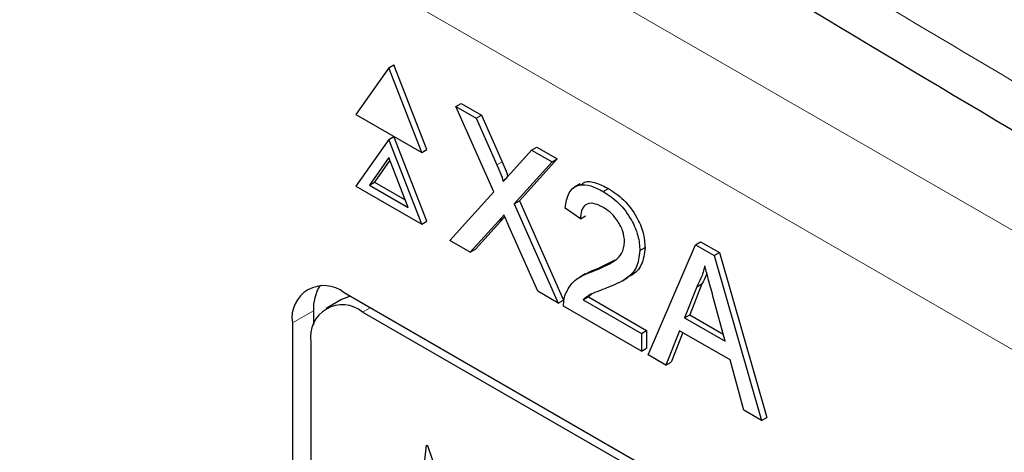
# Paper-space layout 'Blatt2' of a CAD drawing. Header units: millimetres. Extents: x 5 to 418, y 2 to 292.
# Tile 34 of 53: x 96.14 to 100.62, y 203.72 to 205.69. Entities that reach past the tile are written whole.
import ezdxf

# ---------------------------------------------------------------- set-up
doc = ezdxf.new("R2010")
doc.units = ezdxf.units.MM

psp = doc.layouts.new('Blatt2')

# ---------------------------------------------------------------- linework, layer by layer
at = {"color": 7, "linetype": 'Continuous', "lineweight": 18}
for p, q in [((96.3741, 207.2051), (111.2315, 198.6281)), ((110.9958, 198.2198), (96.1384, 206.7968)), ((98.3113, 205.0291), (98.3349, 205.0427)), ((98.3184, 204.7729), (98.3419, 204.7865)), ((97.6998, 204.3595), (97.7335, 204.379)), ((97.4759, 204.3644), (97.38, 204.3109))]:
    psp.add_line(p, q, dxfattribs=at)
at = {"color": 7, "linetype": 'Continuous', "lineweight": 25}
for p, q in [((97.819, 205.4718), (97.6693, 205.2588)), ((97.819, 205.4718), (97.8426, 205.4854)), ((97.9687, 205.086), (97.819, 205.4718)), ((97.9923, 205.0996), (97.8426, 205.4854)), ((98.1246, 205.2954), (98.1482, 205.309)), ((98.2972, 204.9066), (98.1246, 205.2954)), ((98.1246, 205.2954), (98.2167, 205.2422)), ((98.1482, 205.309), (98.2403, 205.2558)), ((97.6693, 205.2588), (97.9687, 205.086)), ((98.2167, 205.2422), (98.2403, 205.2558)), ((98.2167, 205.2422), (98.3113, 205.0291)), ((98.2403, 205.2558), (98.3349, 205.0427)), ((97.819, 205.1452), (97.6693, 204.9322)), ((97.819, 205.1452), (97.8426, 205.1588)), ((97.9687, 204.7594), (97.819, 205.1452)), ((97.9923, 204.773), (97.8426, 205.1588)), ((97.9687, 205.086), (97.9923, 205.0996)), ((98.3748, 204.9923), (98.4691, 205.0965)), ((98.4691, 205.0965), (98.4927, 205.1101)), ((98.4691, 205.0965), (98.5625, 205.0426)), ((98.4927, 205.1101), (98.5861, 205.0562)), ((97.819, 205.0635), (97.7305, 204.9377)), ((97.824, 205.0507), (97.7541, 204.9513)), ((97.9075, 204.8355), (97.819, 205.0635)), ((98.5861, 205.0562), (98.4135, 204.8656)), ((98.5625, 205.0426), (98.5861, 205.0562)), ((98.5625, 205.0426), (98.3899, 204.852)), ((97.6693, 204.9322), (97.9687, 204.7594)), ((97.7305, 204.9377), (97.7541, 204.9513)), ((97.7305, 204.9377), (97.9075, 204.8355)), ((97.7541, 204.9513), (97.8938, 204.8706)), ((98.6905, 204.9431), (98.664, 204.9278)), ((98.7955, 204.908), (98.8191, 204.9216)), ((98.0968, 204.6854), (98.2972, 204.9066)), ((98.3899, 204.852), (98.4135, 204.8656)), ((98.4135, 204.8656), (98.6139, 204.4141)), ((98.3899, 204.852), (98.5903, 204.4005)), ((98.6913, 204.7836), (98.6218, 204.8318)), ((98.3419, 204.7865), (98.2137, 204.6451)), ((98.3476, 204.7929), (98.3419, 204.7865)), ((98.6913, 204.7836), (98.7149, 204.7972)), ((97.9687, 204.7594), (97.9923, 204.773)), ((98.3184, 204.7729), (98.1901, 204.6315)), ((98.4981, 204.4537), (98.3661, 204.7511)), ((98.1901, 204.6315), (98.0968, 204.6854)), ((98.1901, 204.6315), (98.2137, 204.6451)), ((98.9623, 204.6389), (98.9859, 204.6525)), ((98.9994, 204.1644), (99.2146, 204.6661)), ((99.2146, 204.6661), (99.2382, 204.6797)), ((99.2146, 204.6661), (99.3008, 204.6163)), ((99.2382, 204.6797), (99.3244, 204.6299)), ((98.7707, 204.5577), (98.8489, 204.5967)), ((99.3008, 204.6163), (99.3244, 204.6299)), ((99.3008, 204.6163), (99.5161, 203.8661)), ((99.3244, 204.6299), (99.5397, 203.8797)), ((98.7471, 204.5441), (98.7707, 204.5577)), ((98.713, 204.5326), (98.6865, 204.5173)), ((98.8828, 204.5021), (98.9093, 204.5174)), ((99.2207, 204.4748), (99.1652, 204.3335)), ((99.2443, 204.4884), (99.1888, 204.3471)), ((99.2207, 204.4748), (99.2443, 204.4884)), ((109.5186, 197.5756), (97.6157, 204.447)), ((98.5903, 204.4005), (98.4981, 204.4537)), ((98.7041, 204.4151), (98.7277, 204.4287)), ((98.7431, 204.4416), (98.7277, 204.4287)), ((98.7277, 204.4287), (98.9929, 204.2756)), ((99.3503, 204.2267), (99.2976, 204.4216)), ((97.6039, 204.4169), (97.5332, 204.376)), ((98.5903, 204.4005), (98.6139, 204.4141)), ((98.9693, 204.1817), (98.6148, 204.3863)), ((98.7041, 204.4151), (98.9693, 204.262)), ((97.4759, 204.3644), (97.4759, 204.3016)), ((109.4849, 197.5561), (97.6998, 204.3595)), ((99.1652, 204.3335), (99.1888, 204.3471)), ((99.1652, 204.3335), (99.3503, 204.2267)), ((99.1888, 204.3471), (99.3415, 204.2589)), ((97.38, 204.3109), (97.38, 193.2876)), ((98.9693, 204.262), (98.9929, 204.2756)), ((98.9693, 204.262), (98.9693, 204.1817)), ((98.9929, 204.2756), (98.9929, 204.1953)), ((99.1422, 204.2745), (99.0805, 204.1175)), ((99.157, 204.266), (99.1041, 204.1311)), ((99.3733, 204.1411), (99.1422, 204.2745)), ((97.4641, 204.2234), (97.4641, 193.3362)), ((98.9693, 204.1817), (98.9929, 204.1953)), ((99.0805, 204.1175), (98.9994, 204.1644)), ((99.0805, 204.1175), (99.1041, 204.1311)), ((99.435, 203.9129), (99.3733, 204.1411)), ((99.5161, 203.8661), (99.435, 203.9129)), ((99.5161, 203.8661), (99.5397, 203.8797)), ((97.9583, 203.4845), (97.9912, 203.7535)), ((97.9912, 203.7535), (97.9944, 203.7517)), ((97.9944, 203.7517), (98.0974, 203.4559))]:
    psp.add_line(p, q, dxfattribs=at)
at = {"color": 7, "linetype": 'Continuous', "lineweight": 25, "flags": 128}
psp.add_lwpolyline([(97.6438, 204.4308), (97.6396, 204.4301), (97.6039, 204.4169)], dxfattribs=at)
at = {"color": 7, "linetype": 'Continuous', "lineweight": 25}
for centre, radius, start, end in [((97.5237, 204.3342), 0.1456, 50.7967, 189.214), ((97.6767, 204.3735), 0.2011, 148.3292, 182.5975), ((97.6078, 204.2467), 0.1456, 50.7967, 189.214)]:
    psp.add_arc(centre, radius, start, end, dxfattribs=at)
at = {"color": 7, "linetype": 'Continuous', "lineweight": 18}
psp.add_open_spline([(90.3576, 211.7989), (91.2538, 211.2217), (93.0464, 210.0672), (95.7815, 208.3584), (98.5502, 206.6663), (101.3963, 204.9685), (104.32, 203.266), (107.3231, 201.5599), (110.3647, 199.8751), (113.9739, 197.9209), (116.6081, 196.5524), (118.197, 195.727)], degree=3, knots=[0, 0, 0, 0, 0.102353, 0.204722, 0.307135, 0.409563, 0.516471, 0.623396, 0.730373, 0.837366, 1, 1, 1, 1], dxfattribs=at)
at = {"color": 7, "linetype": 'Continuous', "lineweight": 25}
for points, knots in [([(90.5024, 211.4998), (91.1916, 211.0512), (93.1153, 209.7988), (96.4301, 207.7333), (100.4428, 205.3014), (104.6157, 202.8635), (108.8617, 200.4663), (113.015, 198.204), (116.1849, 196.529), (117.9214, 195.6441), (118.3452, 195.4281)], [0, 0, 0, 0, 0.079167, 0.220979, 0.371612, 0.522329, 0.673084, 0.823745, 0.956982, 1, 1, 1, 1]), ([(98.3113, 205.0291), (98.3174, 205.0149), (98.3259, 204.9952), (98.3363, 204.9696), (98.3384, 204.9586), (98.3394, 204.9531)], [0, 0, 0, 0, 0.561277, 0.781763, 1, 1, 1, 1]), ([(98.3349, 205.0427), (98.3409, 205.0285), (98.3492, 205.0088), (98.3587, 204.9866), (98.3603, 204.9789), (98.3607, 204.9767)], [0, 0, 0, 0, 0.646868, 0.900977, 1, 1, 1, 1]), ([(98.3394, 204.9531), (98.346, 204.9605), (98.3578, 204.9735), (98.3696, 204.9865), (98.3748, 204.9923)], [0, 0, 0, 0, 0.56, 1, 1, 1, 1]), ([(98.6938, 204.9379), (98.6991, 204.9429), (98.7159, 204.9587), (98.7629, 204.9497), (98.8004, 204.931), (98.8191, 204.9216)], [0, 0, 0, 0, 0.185653, 0.592247, 1, 1, 1, 1]), ([(98.6218, 204.8318), (98.6258, 204.8572), (98.6338, 204.908), (98.6804, 204.9426), (98.7386, 204.9373), (98.7765, 204.9178), (98.7955, 204.908)], [0, 0, 0, 0, 0.280235, 0.558893, 0.779132, 1, 1, 1, 1]), ([(98.8191, 204.9216), (98.8428, 204.9061), (98.89, 204.8751), (98.9464, 204.7991), (98.9809, 204.7197), (98.9842, 204.6749), (98.9859, 204.6525)], [0, 0, 0, 0, 0.280482, 0.559644, 0.779749, 1, 1, 1, 1]), ([(98.7955, 204.908), (98.8192, 204.8925), (98.8664, 204.8615), (98.9229, 204.7855), (98.9573, 204.7061), (98.9607, 204.6613), (98.9623, 204.6389)], [0, 0, 0, 0, 0.280482, 0.559644, 0.779749, 1, 1, 1, 1]), ([(98.794, 204.8367), (98.779, 204.8441), (98.7491, 204.8588), (98.7131, 204.8514), (98.6939, 204.8229), (98.6921, 204.7967), (98.6913, 204.7836)], [0, 0, 0, 0, 0.28041, 0.559489, 0.779375, 1, 1, 1, 1]), ([(98.8928, 204.6783), (98.891, 204.6954), (98.8873, 204.7295), (98.8592, 204.7793), (98.8267, 204.8156), (98.8049, 204.8297), (98.794, 204.8367)], [0, 0, 0, 0, 0.27908, 0.558612, 0.779043, 1, 1, 1, 1]), ([(98.3439, 204.8012), (98.3391, 204.796), (98.3305, 204.7866), (98.3221, 204.7771), (98.3184, 204.7729)], [0, 0, 0, 0, 0.560002, 1, 1, 1, 1]), ([(98.3661, 204.7511), (98.362, 204.7605), (98.3545, 204.7772), (98.3471, 204.7939), (98.3439, 204.8012)], [0, 0, 0, 0, 0.5599998, 1, 1, 1, 1]), ([(98.7471, 204.5441), (98.7818, 204.5583), (98.83, 204.5781), (98.8833, 204.6218), (98.8897, 204.6595), (98.8928, 204.6783)], [0, 0, 0, 0, 0.561313, 0.781386, 1, 1, 1, 1]), ([(98.9859, 204.6525), (98.9821, 204.625), (98.9746, 204.5698), (98.9386, 204.5331), (98.9139, 204.5216), (98.9084, 204.519)], [0, 0, 0, 0, 0.4356599, 0.8734308, 1, 1, 1, 1]), ([(98.9623, 204.6389), (98.9587, 204.6112), (98.9513, 204.5555), (98.8931, 204.5025), (98.8427, 204.4817), (98.8119, 204.4689)], [0, 0, 0, 0, 0.278741, 0.558834, 1, 1, 1, 1]), ([(98.7133, 204.5321), (98.7209, 204.5365), (98.7391, 204.5469), (98.7591, 204.5537), (98.7707, 204.5577)], [0, 0, 0, 0, 0.421829, 1, 1, 1, 1]), ([(99.2577, 204.569), (99.2526, 204.5496), (99.2433, 204.5151), (99.2276, 204.4871), (99.2207, 204.4748)], [0, 0, 0, 0, 0.559915, 1, 1, 1, 1]), ([(99.2976, 204.4216), (99.2901, 204.4491), (99.2768, 204.4982), (99.2636, 204.5474), (99.2577, 204.569)], [0, 0, 0, 0, 0.560002, 1, 1, 1, 1]), ([(98.6221, 204.4378), (98.6313, 204.4568), (98.6464, 204.4881), (98.6806, 204.5148), (98.7126, 204.5318), (98.7356, 204.54), (98.7471, 204.5441)], [0, 0, 0, 0, 0.339411, 0.559525, 0.779752, 1, 1, 1, 1]), ([(99.2667, 204.5359), (99.2657, 204.5327), (99.2604, 204.5148), (99.2516, 204.5003), (99.2443, 204.4884)], [0, 0, 0, 0, 0.174052, 1, 1, 1, 1]), ([(98.8119, 204.4689), (98.799, 204.4641), (98.7777, 204.4561), (98.7483, 204.4445), (98.7239, 204.4336), (98.7107, 204.4213), (98.7041, 204.4151)], [0, 0, 0, 0, 0.3400378, 0.5600628, 0.7800895, 1, 1, 1, 1]), ([(98.6148, 204.3863), (98.615, 204.3968), (98.6154, 204.4156), (98.6201, 204.431), (98.6221, 204.4378)], [0, 0, 0, 0, 0.559956, 1, 1, 1, 1])]:
    psp.add_open_spline(points, degree=3, knots=knots, dxfattribs=at)

doc.saveas('drawing.dxf')
